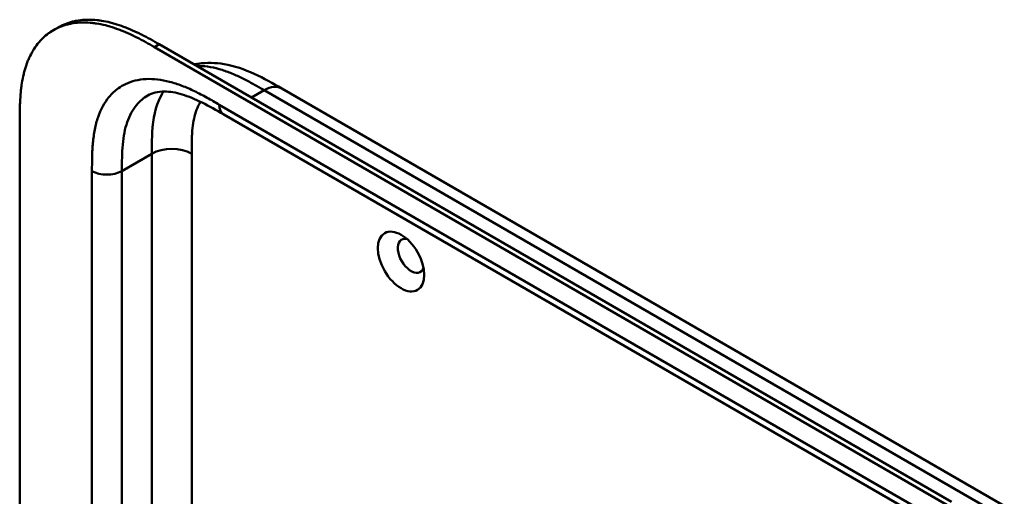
# Model space of a CAD drawing. Header units: millimetres. Extents: x 20 to 833, y 20 to 574.
# Tile 7 of 22: x 184 to 240, y 150 to 177. Entities that reach past the tile are written whole.
import ezdxf

# ---------------------------------------------------------------- set-up
doc = ezdxf.new("R2010")
doc.units = ezdxf.units.MM
doc.header["$LTSCALE"] = 2
doc.layers.add('Sichtbare Kanten(DIN)', color=7, linetype='Continuous', lineweight=50)
doc.layers.add('Sichtbare tangentiale Kanten(DIN)', color=7, linetype='Continuous', lineweight=50)

msp = doc.modelspace()

# ---------------------------------------------------------------- linework, layer by layer
at = {"layer": 'Sichtbare Kanten(DIN)'}
for p, q in [((186.367, 176.775), (186.642, 176.934)), ((192.38, 175.978), (237.331, 150.026)), ((237.056, 149.868), (192.106, 175.82)), ((199.329, 173.469), (199.329, 173.469)), ((199.329, 173.469), (240.319, 149.804)), ((196.031, 172.005), (196.031, 172.005)), ((237.022, 148.339), (196.031, 172.005)), ((184.458, 108.966), (184.458, 171.488))]:
    msp.add_line(p, q, dxfattribs=at)
msp.add_ellipse((206.096, 163.66), major_axis=(-0.93, 1.611), ratio=0.57735, dxfattribs=at)
msp.add_ellipse((206.662, 163.987), major_axis=(-0.53, 0.918), ratio=0.57735, start_param=5.827281, end_param=9.880682, dxfattribs=at)
for points, knots in [([(192.106, 175.82), (191.94, 175.915), (191.607, 176.103), (191.186, 176.325), (190.762, 176.532), (190.422, 176.684), (189.997, 176.85), (189.657, 176.964), (189.236, 177.078), (188.902, 177.146), (188.492, 177.2), (188.17, 177.217), (187.778, 177.206), (187.474, 177.169), (187.109, 177.09), (186.829, 176.999), (186.497, 176.852), (186.246, 176.709), (185.954, 176.497), (185.738, 176.303), (185.492, 176.03), (185.314, 175.79), (185.116, 175.463), (184.978, 175.181), (184.831, 174.807), (184.733, 174.492), (184.635, 174.081), (184.574, 173.739), (184.519, 173.301), (184.49, 172.943), (184.468, 172.49), (184.459, 172.033), (184.458, 171.669), (184.458, 171.488)], [0.0000069, 0.0000069, 0.0000069, 0.0000069, 0.0407043, 0.0814017, 0.1017504, 0.1424478, 0.1627965, 0.203494, 0.2238427, 0.2645401, 0.2848888, 0.3255862, 0.3459349, 0.3866323, 0.406981, 0.4476784, 0.4680271, 0.5087246, 0.5290733, 0.5697707, 0.5901194, 0.6308168, 0.6511655, 0.6918629, 0.7122116, 0.752909, 0.7732577, 0.8139552, 0.8343039, 0.8750013, 0.89535, 0.9360474, 0.9767448, 0.9767448, 0.9767448, 0.9767448]), ([(186.642, 176.934), (186.706, 176.971), (186.835, 177.039), (187.103, 177.158), (187.383, 177.248), (187.749, 177.328), (188.052, 177.364), (188.444, 177.376), (188.766, 177.359), (189.176, 177.305), (189.51, 177.237), (189.931, 177.122), (190.271, 177.009), (190.696, 176.842), (191.037, 176.691), (191.46, 176.484), (191.882, 176.261), (192.215, 176.073), (192.38, 175.978)], [-0.4889949, -0.4889949, -0.4889949, -0.4889949, -0.4680271, -0.4476784, -0.406981, -0.3866323, -0.3459349, -0.3255862, -0.2848888, -0.2645401, -0.2238427, -0.203494, -0.1627965, -0.1424478, -0.1017504, -0.0814017, -0.0407043, -0.0000069, -0.0000069, -0.0000069, -0.0000069]), ([(194.361, 174.835), (194.434, 174.85), (194.508, 174.864), (195.068, 174.949), (195.566, 174.935), (196.642, 174.754), (197.218, 174.554), (198.308, 174.056), (198.829, 173.758), (199.329, 173.469)], [0.367179, 0.367179, 0.367179, 0.367179, 0.43503, 0.43503, 0.881634, 0.881634, 1.425089, 1.425089, 1.955346, 1.955346, 1.955346, 1.955346]), ([(196.031, 172.005), (195.207, 172.48), (194.389, 172.923), (193.31, 173.244), (192.97, 173.298), (192.285, 173.305), (191.974, 173.221), (191.724, 173.077)], [0, 0, 0, 0, 0.874623, 0.874623, 1.321522, 1.321522, 1.920571, 1.920571, 1.920571, 1.920571])]:
    msp.add_open_spline(points, degree=3, knots=knots, dxfattribs=at)
msp.add_open_spline([(191.724, 173.077), (191.724, 173.077), (191.724, 173.077), (191.724, 173.076)], degree=3, dxfattribs=at)
at = {"layer": 'Sichtbare tangentiale Kanten(DIN)'}
for p, q in [((192.106, 175.82), (192.38, 175.978)), ((197.613, 172.957), (198.329, 173.37)), ((239.319, 149.705), (198.329, 173.37)), ((195.783, 172.554), (236.773, 148.888)), ((191.954, 169.773), (190.257, 168.793)), ((191.954, 169.773), (191.954, 149.141)), ((194.216, 169.773), (194.216, 149.38)), ((188.56, 147.197), (188.56, 168.793)), ((190.257, 168.793), (190.257, 148.169))]:
    msp.add_line(p, q, dxfattribs=at)
for points, knots in [([(198.329, 173.37), (198.151, 173.473), (197.97, 173.578), (197.787, 173.68), (197.593, 173.789), (197.397, 173.895), (197.202, 173.994), (196.995, 174.099), (196.788, 174.196), (196.584, 174.284), (196.368, 174.376), (196.154, 174.456), (195.942, 174.523), (195.72, 174.593), (195.501, 174.647), (195.288, 174.685), (195.066, 174.725), (194.85, 174.746), (194.642, 174.748), (194.599, 174.749), (194.555, 174.749), (194.512, 174.748)], [0, 0, 0, 0, 0.189486, 0.189486, 0.189486, 0.390494, 0.390494, 0.390494, 0.603349, 0.603349, 0.603349, 0.827854, 0.827854, 0.827854, 1.063035, 1.063035, 1.063035, 1.306921, 1.306921, 1.306921, 1.358088, 1.358088, 1.358088, 1.358088]), ([(190.062, 173.489), (190.186, 173.577), (190.656, 173.855), (191.599, 174.082), (192.724, 173.946), (193.662, 173.641), (194.375, 173.329), (195.089, 172.954), (195.555, 172.686), (195.783, 172.554)], [61.376104, 61.376104, 61.376104, 61.376104, 61.563894, 62.050897, 62.537899, 62.7814, 63.024902, 63.268403, 63.511906, 63.511906, 63.511906, 63.511906]), ([(188.56, 168.793), (188.56, 169.054), (188.56, 169.592), (188.6, 170.397), (188.705, 171.16), (188.951, 172.093), (189.39, 172.907), (189.865, 173.349), (190.062, 173.489)], [59.615882, 59.615882, 59.615882, 59.615882, 59.859385, 60.102886, 60.346388, 60.589889, 61.076892, 61.376104, 61.376104, 61.376104, 61.376104]), ([(192.625, 173.3), (192.521, 173.146), (192.43, 172.977), (192.352, 172.795), (192.1, 172.205), (191.994, 171.482), (191.965, 170.71), (191.954, 170.403), (191.954, 170.089), (191.954, 169.773)], [2.31337, 2.31337, 2.31337, 2.31337, 2.543098, 2.543098, 2.543098, 3.288503, 3.288503, 3.288503, 3.584828, 3.584828, 3.584828, 3.584828]), ([(191.724, 173.076), (191.483, 172.938), (191.009, 172.536), (190.599, 171.775), (190.387, 170.974), (190.294, 170.303), (190.257, 169.571), (190.257, 169.054), (190.257, 168.793)], [61.647296, 61.647296, 61.647296, 61.647296, 62.050896, 62.537899, 62.7814, 63.024901, 63.268403, 63.511905, 63.511905, 63.511905, 63.511905]), ([(194.721, 172.713), (194.674, 172.64), (194.631, 172.563), (194.591, 172.482), (194.521, 172.34), (194.462, 172.183), (194.414, 172.019), (194.414, 172.018), (194.413, 172.017), (194.413, 172.015), (194.366, 171.854), (194.33, 171.683), (194.302, 171.505), (194.301, 171.503), (194.301, 171.5), (194.301, 171.497), (194.273, 171.321), (194.255, 171.139), (194.242, 170.945), (194.242, 170.943), (194.241, 170.94), (194.241, 170.938), (194.235, 170.842), (194.23, 170.749), (194.227, 170.652), (194.223, 170.553), (194.221, 170.453), (194.219, 170.354), (194.216, 170.161), (194.216, 169.967), (194.216, 169.773)], [1.938579, 1.938579, 1.938579, 1.938579, 2.043542, 2.043542, 2.043542, 2.228635, 2.228635, 2.228635, 2.229961, 2.229961, 2.229961, 2.411764, 2.411764, 2.411764, 2.414482, 2.414482, 2.414482, 2.594841, 2.594841, 2.594841, 2.597037, 2.597037, 2.597037, 2.686284, 2.686284, 2.686284, 2.778136, 2.778136, 2.778136, 2.956121, 2.956121, 2.956121, 2.956121])]:
    msp.add_open_spline(points, degree=3, knots=knots, dxfattribs=at)
for points in [[(198.329, 173.37), (198.719, 173.596), (199.073, 173.617), (199.329, 173.469)], [(196.031, 172.005), (195.878, 172.093), (195.783, 172.283), (195.783, 172.554)], [(194.216, 169.773), (193.592, 170.134), (192.579, 170.134), (191.954, 169.773)], [(190.257, 168.793), (189.788, 168.523), (189.028, 168.523), (188.56, 168.793)]]:
    msp.add_open_spline(points, degree=3, dxfattribs=at)

doc.saveas('drawing.dxf')
